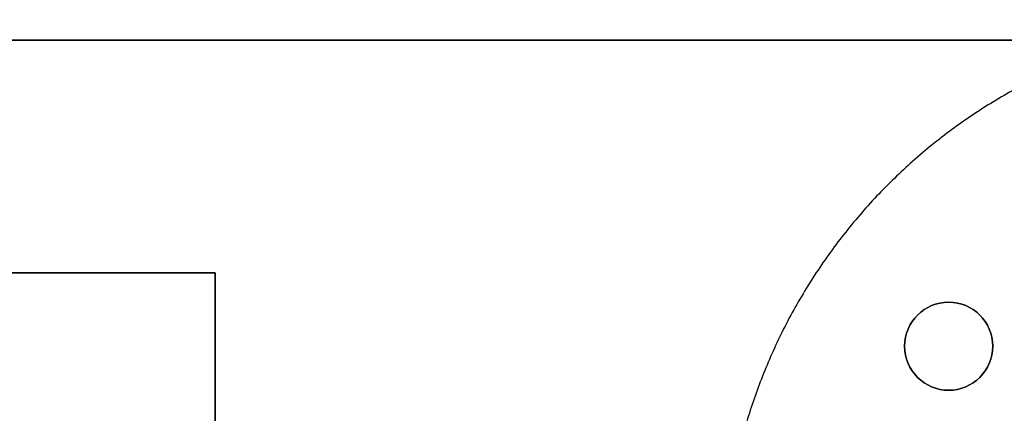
# Model space of a CAD drawing. Header units: millimetres. Extents: x -809 to 684, y -15 to 16.
# Tile 187 of 256: x -631 to -611, y 5 to 13. Entities that reach past the tile are written whole.
import ezdxf

# ---------------------------------------------------------------- set-up
doc = ezdxf.new("R2010")
doc.units = ezdxf.units.MM
doc.layers.add('METAL NEGRO', color=7, linetype='Continuous')

msp = doc.modelspace()

# ---------------------------------------------------------------- linework, layer by layer
at = {"layer": 'METAL NEGRO'}
for p, q in [((-808.918, 12.451, 1109.497), (-599.918, 12.451, 1109.497)), ((-638.118, 7.697, 1118.494), (-627.118, 7.697, 1118.494)), ((-627.118, 7.697, 1118.491), (-627.118, -5.303, 1118.491)), ((-627.118, -5.304, 1118.738), (-627.118, 7.696, 1118.744)), ((-613.018, 6.196, 1118.744), (-613.018, 6.197, 1118.244)), ((-611.218, 6.196, 1118.744), (-611.218, 6.197, 1118.244))]:
    msp.add_line(p, q, dxfattribs=at)
at = {"layer": 'METAL NEGRO', "extrusion": (1.36613e-16, -0.000480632, 1)}
msp.add_arc((-612.118, 6.734, 1118.74), 0.9, 90, 270, dxfattribs=at)
at = {"layer": 'METAL NEGRO', "extrusion": (5.05229e-13, 0.000480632, -1)}
msp.add_arc((612.118, 6.734, -1118.24), 0.9, 270, 90, dxfattribs=at)
at = {"layer": 'METAL NEGRO', "extrusion": (0, 0.000480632, -1)}
for start, end in [(270, 90), (90, 270)]:
    msp.add_arc((612.118, 6.734, -1118.49), 0.9, start, end, dxfattribs=at)
at = {"layer": 'METAL NEGRO', "extrusion": (-1.01052e-12, 0.000480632, -1)}
msp.add_arc((612.118, 6.734, -1118.24), 0.9, 90, 270, dxfattribs=at)
at = {"layer": 'METAL NEGRO', "extrusion": (-4.55553e-17, -0.000480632, 1)}
msp.add_arc((-612.118, 6.734, 1118.74), 0.9, 270, 90, dxfattribs=at)
at = {"layer": 'METAL NEGRO'}
msp.add_rational_spline([(-605.228, 12.863, 16.571), (-614.66, 12.863, 16.571), (-616.506, 3.613, 16.571)], [1, 0.746414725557, 0.931934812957], degree=2, dxfattribs=at)
for points in [[(-808.918, 12.455, 1100.247), (-599.918, 12.455, 1100.247)], [(-808.918, 12.446, 1118.747), (-599.918, 12.446, 1118.747)], [(-638.118, 7.697, 1118.244), (-627.118, 7.697, 1118.244)], [(-627.118, 7.696, 1118.744), (-638.118, 7.696, 1118.744)], [(-627.118, 7.697, 1118.244), (-627.118, 7.696, 1118.744)], [(-627.118, 7.697, 1118.244), (-627.118, -5.303, 1118.238)], [(-612.118, 7.096, 1118.744), (-612.118, 7.097, 1118.244)], [(-612.118, 5.297, 1118.243), (-612.118, 5.296, 1118.743)]]:
    msp.add_open_spline(points, degree=1, dxfattribs=at)

doc.saveas('drawing.dxf')
